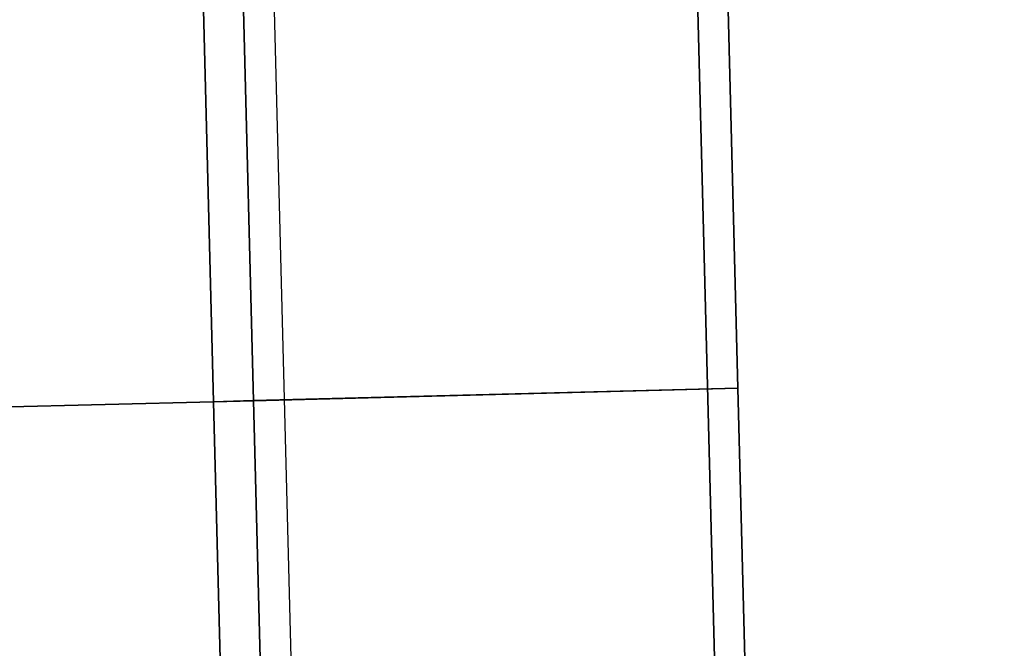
# Model space of a CAD drawing. Header units: metres. Extents: x 232680 to 233262, y 554200 to 554550.
# Tile 242 of 254: x 232760.983 to 232761.146, y 554484.592 to 554484.696. Entities that reach past the tile are written whole.
import ezdxf

# ---------------------------------------------------------------- set-up
doc = ezdxf.new("R2010")
doc.units = ezdxf.units.M
for name, color, linetype, lineweight in [('ACO constructie 035', 7, 'Continuous', 35), ('N-WE-VH-VERHARDING_ASFALT_TUSSENLAAG_1-GD', 7, 'Continuous', 25), ('N-WE-VH-VERHARDING_ASFALT_TUSSENLAAG_2-GD', 7, 'Continuous', 25)]:
    doc.layers.add(name, color=color, linetype=linetype, lineweight=lineweight)

# ---------------------------------------------------------------- blocks, each defined once
blk = doc.blocks.new('KT 500-640 (doorsnede)')
at = {"layer": 'ACO constructie 035'}
for p, q in [((1, 0), (0, 0)), ((0, 0), (0, -0.08)), ((1, 0), (1, -0.08)), ((1, -0.08), (0, -0.08)), ((0, -0.08), (0, -0.08661)), ((1, -0.08), (0, -0.08)), ((1, -0.08), (1, -0.08661)), ((1, -0.08661), (0, -0.08661)), ((0, -0.08661), (0, -0.465)), ((1, -0.08661), (0, -0.08661)), ((1, -0.08661), (1, -0.465))]:
    blk.add_line(p, q, dxfattribs=at)

msp = doc.modelspace()

# ---------------------------------------------------------------- linework, layer by layer
at = {"layer": 'N-WE-VH-VERHARDING_ASFALT_TUSSENLAAG_1-GD', "flags": 128}
msp.add_lwpolyline([(232761.0827, 554485.18822), (232761.18809, 554481.08948), (232761.25811, 554481.08961), (232761.15272, 554485.18822)], close=True, dxfattribs=at)
at = {"layer": 'N-WE-VH-VERHARDING_ASFALT_TUSSENLAAG_2-GD', "flags": 128}
msp.add_lwpolyline([(232761.01139, 554485.23822), (232761.11935, 554481.03961), (232761.18938, 554481.03961), (232761.08141, 554485.23822)], close=True, dxfattribs=at)

# ---------------------------------------------------------------- block references
at = {"rotation": 271.4729954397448}
for p in [(232761.07618, 554485.63487), (232761.10188, 554484.63521)]:
    msp.add_blockref('KT 500-640 (doorsnede)', p, dxfattribs=at)

doc.saveas('drawing.dxf')
